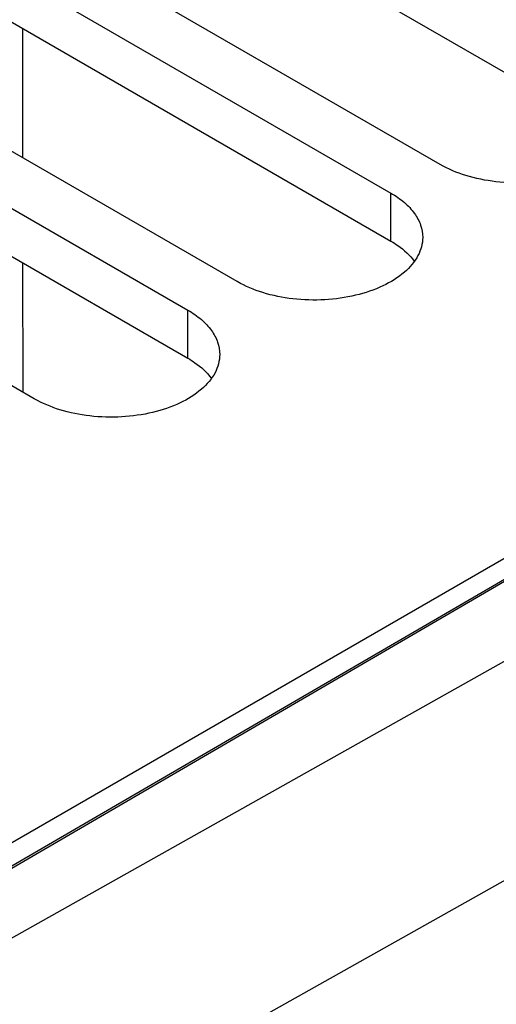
# Model space of a CAD drawing. Header units: inches. Extents: x 0 to 34, y 0 to 22.
# Tile 34 of 157: x 4.055 to 4.347, y 6.747 to 7.349. Entities that reach past the tile are written whole.
import ezdxf

# ---------------------------------------------------------------- set-up
doc = ezdxf.new("R2010")
doc.units = ezdxf.units.IN
doc.header["$LTSCALE"] = 1.87
doc.header["$MEASUREMENT"] = 0
doc.layers.get('0').update_dxf_attribs({"linetype": 'CONTINUOUS'})
doc.layers.add('02___PRT_ALL_AXES', color=7, linetype='CONTINUOUS')
doc.layers.add('CONFORMAL_COATING', color=7, linetype='CONTINUOUS')

msp = doc.modelspace()

# ---------------------------------------------------------------- linework, layer by layer
at = {"color": 7, "linetype": 'CONTINUOUS'}
for p, q in [((5.53613, 7.70334), (3.73354, 6.66263)), ((5.22233, 7.51362), (3.76153, 6.663)), ((5.22421, 7.51343), (3.76341, 6.66282)), ((4.35465, 6.9583), (3.79594, 6.64403)), ((4.41333, 6.85716), (3.85385, 6.54246))]:
    msp.add_line(p, q, dxfattribs=at)
at = {"color": 3, "linetype": 'CONTINUOUS'}
for points in [[(4.28249, 7.21395), (4.28398, 7.21309), (4.2893, 7.20972), (4.29409, 7.20537), (4.29679, 7.20165)], [(4.15832, 7.14226), (4.1598, 7.1414), (4.16513, 7.13803), (4.16992, 7.13368), (4.17262, 7.12996)]]:
    msp.add_open_spline(points, degree=3, knots=[0, 0, 0, 0, 0.27103, 1, 1, 1, 1], dxfattribs=at)
at = {"layer": '02___PRT_ALL_AXES', "color": 3, "linetype": 'CONTINUOUS'}
for p, q in [((3.99952, 7.5207), (4.40667, 7.28564)), ((3.87535, 7.44901), (4.28249, 7.21395)), ((3.75118, 7.37732), (4.15832, 7.14226))]:
    msp.add_line(p, q, dxfattribs=at)
at = {"layer": '02___PRT_ALL_AXES', "color": 7, "linetype": 'CONTINUOUS'}
for p, q in [((4.31271, 7.26079), (3.90556, 7.49585)), ((3.87535, 7.4784), (4.28249, 7.24334)), ((4.18854, 7.1891), (3.78139, 7.42416)), ((3.75118, 7.40671), (4.15832, 7.17165)), ((4.06437, 7.11741), (3.65722, 7.35247)), ((4.28249, 7.21395), (4.28249, 7.24334)), ((4.15832, 7.14226), (4.15832, 7.17165))]:
    msp.add_line(p, q, dxfattribs=at)
for points, knots in [([(4.42612, 7.28791), (4.42612, 7.28408), (4.42381, 7.27578), (4.41477, 7.26551), (4.40143, 7.25738), (4.38478, 7.25181), (4.36611, 7.24919), (4.34691, 7.24972), (4.32876, 7.25335), (4.31763, 7.25795), (4.31271, 7.26079)], [0, 0, 0, 0, 0.086934, 0.186405, 0.303798, 0.437614, 0.582116, 0.729435, 0.871172, 1, 1, 1, 1]), ([(4.28249, 7.24334), (4.28541, 7.24166), (4.2907, 7.23802), (4.29702, 7.23137), (4.30102, 7.22402), (4.30195, 7.21875), (4.30195, 7.21622)], [0, 0, 0, 0, 0.289702, 0.549087, 0.782216, 1, 1, 1, 1]), ([(4.30195, 7.21622), (4.30195, 7.21239), (4.29964, 7.20409), (4.2906, 7.19382), (4.27726, 7.18569), (4.26061, 7.18012), (4.24193, 7.1775), (4.22274, 7.17803), (4.20459, 7.18166), (4.19346, 7.18626), (4.18854, 7.1891)], [0, 0, 0, 0, 0.086934, 0.186405, 0.303798, 0.437614, 0.582116, 0.729435, 0.871172, 1, 1, 1, 1]), ([(4.15832, 7.17165), (4.16124, 7.16997), (4.16653, 7.16633), (4.17285, 7.15968), (4.17685, 7.15233), (4.17778, 7.14706), (4.17778, 7.14453)], [0, 0, 0, 0, 0.289702, 0.549087, 0.782216, 1, 1, 1, 1]), ([(4.17778, 7.14453), (4.17778, 7.1407), (4.17547, 7.1324), (4.16643, 7.12213), (4.15309, 7.114), (4.13643, 7.10843), (4.11776, 7.10581), (4.09857, 7.10634), (4.08042, 7.10997), (4.06929, 7.11457), (4.06437, 7.11741)], [0, 0, 0, 0, 0.086934, 0.186405, 0.303798, 0.437614, 0.582116, 0.729435, 0.871172, 1, 1, 1, 1])]:
    msp.add_open_spline(points, degree=3, knots=knots, dxfattribs=at)
at = {"layer": 'CONFORMAL_COATING', "color": 4, "linetype": 'CONTINUOUS'}
for p, q in [((4.05723, 7.344), (4.05723, 7.2649)), ((4.05723, 7.20062), (4.05724, 7.12152))]:
    msp.add_line(p, q, dxfattribs=at)

doc.saveas('drawing.dxf')
